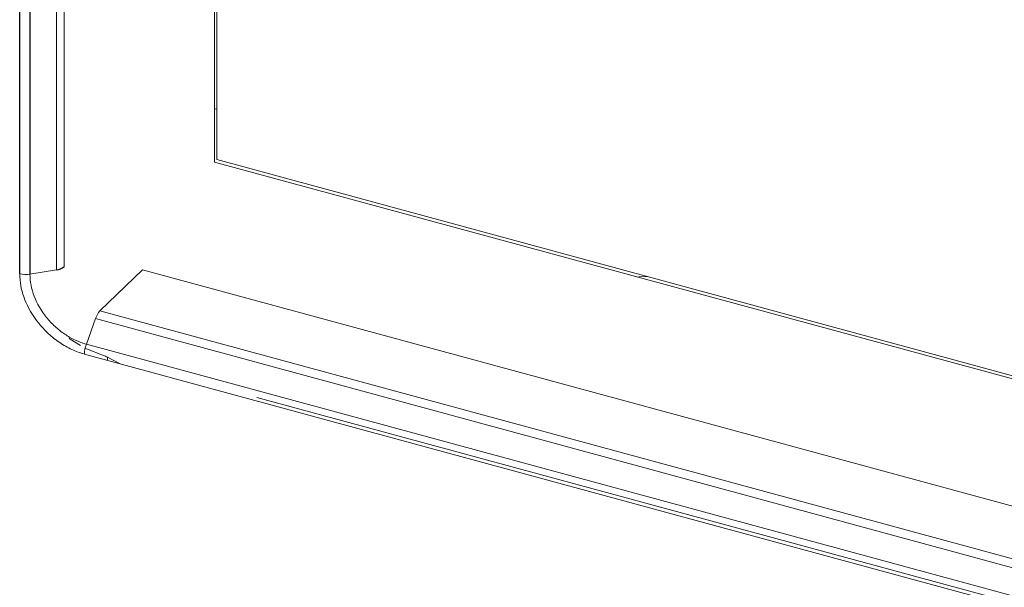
# Paper-space layout '_Trimetric' of a CAD drawing. Header units: millimetres. Extents: x -1485 to 1441, y -378 to 2620.
# Tile 16 of 86: x -1067 to -1030, y 1036 to 1057. Entities that reach past the tile are written whole.
import ezdxf

# ---------------------------------------------------------------- set-up
doc = ezdxf.new("R2010")
doc.units = ezdxf.units.MM

psp = doc.layouts.new('_Trimetric')

# ---------------------------------------------------------------- linework, layer by layer
at = {"color": 144, "linetype": 'Continuous', "lineweight": 18}
for p, q in [((-1065.4, 1301.642), (-1065.4, 1047.956)), ((-1065.69, 1047.835), (-1065.69, 1301.52)), ((-1059.815, 1051.841), (-1059.815, 1276.179)), ((-1059.721, 1276.153), (-1059.721, 1051.932)), ((-1059.791, 1053.825), (-1059.721, 1053.806)), ((-914.947, 1012.469), (-1059.815, 1051.841)), ((-1059.721, 1051.932), (-914.947, 1012.585)), ((-1065.4, 1047.956), (-1065.4, 1047.952)), ((-1066.674, 1047.675), (-1065.69, 1047.832)), ((-1062.492, 1047.84), (-1064.073, 1046.31)), ((-1062.492, 1047.84), (-912.487, 1007.072)), ((-1064.073, 1046.31), (-913.759, 1005.458)), ((-1064.577, 1045.072), (-1064.237, 1046.029)), ((-1064.234, 1046.028), (-1064.237, 1046.029)), ((-913.92, 1005.176), (-1064.234, 1046.028)), ((-1064.577, 1045.072), (-914.257, 1004.219)), ((-914.326, 1003.849), (-1064.646, 1044.703)), ((-1063.787, 1044.593), (-1063.323, 1044.343)), ((-1063.787, 1044.593), (-1063.787, 1044.469)), ((-1058.234, 1043.093), (-1017.866, 1032.122))]:
    psp.add_line(p, q, dxfattribs=at)
at = {"color": 7, "linetype": 'Continuous', "lineweight": 25}
for p, q in [((-1067.055, 1047.693), (-1067.055, 1301.385)), ((-1066.674, 1301.366), (-1066.674, 1047.675)), ((-1065.69, 1047.832), (-1065.69, 1047.835))]:
    psp.add_line(p, q, dxfattribs=at)
at = {"color": 144, "linetype": 'Continuous', "lineweight": 18, "flags": 128}
for points in [[(-1043.722, 1047.583), (-1044.025, 1047.572), (-1044.098, 1047.569)], [(-1065.213, 1045.29), (-1065.174, 1045.262), (-1064.795, 1045.022)], [(-1064.618, 1044.927), (-1064.573, 1044.904), (-1063.945, 1044.648)]]:
    psp.add_lwpolyline(points, dxfattribs=at)
at = {"color": 7, "linetype": 'Continuous', "lineweight": 25}
psp.add_arc((-1065.753, 1048.392), 0.561, 276.4702, 309.0708, dxfattribs=at)
at = {"color": 144, "linetype": 'Continuous', "lineweight": 18}
psp.add_arc((-1063.485, 1045.788), 0.786, 138.4008, 162.2685, dxfattribs=at)
for points, knots in [([(-1065.69, 1047.832), (-1065.67, 1047.835), (-1065.63, 1047.842), (-1065.574, 1047.858), (-1065.521, 1047.877), (-1065.474, 1047.899), (-1065.433, 1047.924), (-1065.411, 1047.943), (-1065.4, 1047.952)], [0, 0, 0, 0, 0.165627, 0.3316703, 0.4981296, 0.6650046, 0.8322948, 1, 1, 1, 1]), ([(-1064.646, 1044.703), (-1064.805, 1044.746), (-1064.962, 1044.804), (-1065.27, 1044.948), (-1065.423, 1045.034), (-1065.714, 1045.23), (-1065.852, 1045.34), (-1066.115, 1045.581), (-1066.238, 1045.713), (-1066.571, 1046.125), (-1066.75, 1046.434), (-1066.931, 1046.905), (-1066.977, 1047.065), (-1067.039, 1047.382), (-1067.055, 1047.539), (-1067.055, 1047.693)], [0, 0, 0, 0, 0.125, 0.125, 0.25, 0.25, 0.375, 0.375, 0.5, 0.5, 0.75, 0.75, 0.875, 0.875, 1, 1, 1, 1]), ([(-1066.674, 1047.675), (-1066.675, 1047.408), (-1066.619, 1047.124), (-1066.41, 1046.579), (-1066.254, 1046.309), (-1065.964, 1045.95), (-1065.857, 1045.835), (-1065.628, 1045.625), (-1065.508, 1045.53), (-1065.255, 1045.36), (-1065.121, 1045.285), (-1064.852, 1045.16), (-1064.715, 1045.11), (-1064.577, 1045.072)], [0, 0, 0, 0, 0.25, 0.25, 0.5, 0.5, 0.625, 0.625, 0.75, 0.75, 0.875, 0.875, 1, 1, 1, 1])]:
    psp.add_open_spline(points, degree=3, knots=knots, dxfattribs=at)
for points in [[(-1067.055, 1047.693), (-1066.94, 1047.662), (-1066.799, 1047.655), (-1066.674, 1047.675)], [(-1064.646, 1044.703), (-1064.646, 1044.815), (-1064.621, 1044.951), (-1064.577, 1045.072)], [(-1063.945, 1044.648), (-1063.892, 1044.632), (-1063.839, 1044.613), (-1063.787, 1044.593)]]:
    psp.add_open_spline(points, degree=3, dxfattribs=at)

doc.saveas('drawing.dxf')
